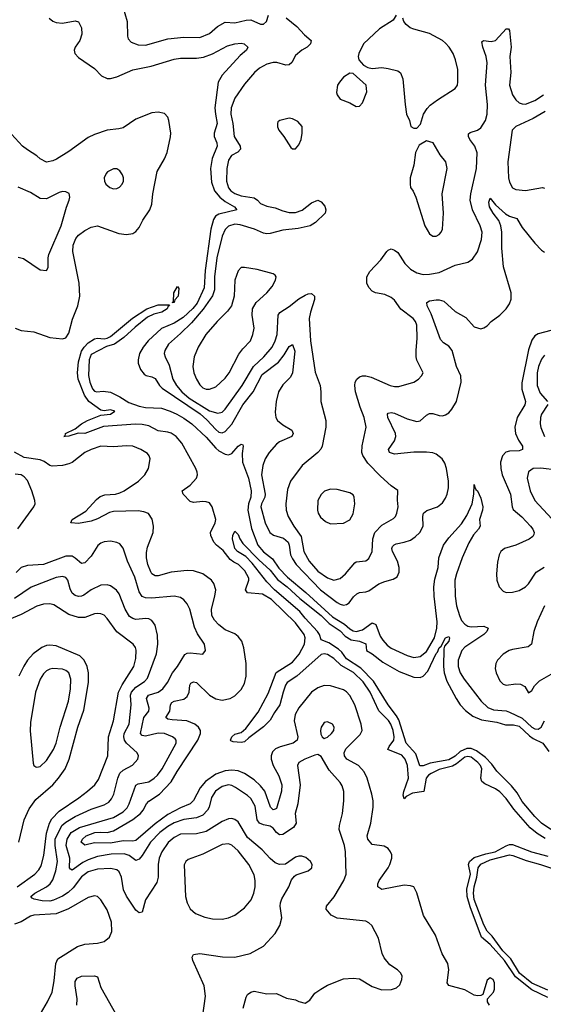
# Model space of a CAD drawing. Header units: inches. Extents: x 2057696 to 2160536, y 827480 to 1016834.
# Tile 32 of 256: x 2061442 to 2064722, y 890955 to 897121. Entities that reach past the tile are written whole.
import ezdxf

# ---------------------------------------------------------------- set-up
doc = ezdxf.new("R2010")
doc.units = ezdxf.units.IN
doc.header["$MEASUREMENT"] = 0
doc.layers.add('C0869', color=7, linetype='Continuous')

msp = doc.modelspace()

# ---------------------------------------------------------------- linework, layer by layer
at = {"layer": 'C0869', "color": 5}
for points, elevation in [([(2062085.3, 897210), (2062116, 897110), (2062117.5, 897017.5), (2062122, 897002), (2062140.9, 896980.9), (2062184.5, 896964.5), (2062230, 896961.6), (2062370, 897001.8), (2062470, 897011.9), (2062570, 897009.3), (2062630, 897033.8), (2062681.4, 897078.6), (2062730, 897105.2), (2062790, 897102), (2062861.3, 897118.7), (2062890, 897119.7), (2062950, 897094), (2062970, 897092.7), (2062987.3, 897110), (2063000.7, 897150)], 440), ([(2063112.1, 897132.1), (2063178.2, 897078.2), (2063226.1, 897026.1), (2063267.7, 896990), (2063263, 896970), (2063243, 896950), (2063209.4, 896930.6), (2063170, 896896.9), (2063147.1, 896852.9), (2063130, 896837.4), (2063110, 896837.2), (2063053.3, 896853.3), (2063030, 896852.8), (2062990, 896841.8), (2062943.5, 896816.5), (2062912, 896790), (2062850, 896718), (2062790.2, 896630), (2062767, 896570), (2062763.8, 896530), (2062776.6, 896470), (2062786.2, 896390), (2062823.2, 896330), (2062824.9, 896310), (2062808.6, 896291.4), (2062769.2, 896270), (2062750, 896241.6), (2062739.8, 896190), (2062738, 896110), (2062750, 896067.5), (2062764.8, 896050), (2062790, 896032.1), (2062830, 896017.5), (2062910, 896005.2), (2062931.4, 895991.4), (2062950.3, 895970), (2062990, 895952.6), (2063043.3, 895943.3), (2063090, 895923.9), (2063130, 895914.5), (2063170, 895913.5), (2063212.4, 895927.6), (2063270, 895974.6), (2063310.5, 895990.5), (2063330, 895981), (2063353.2, 895953.2), (2063360.7, 895930), (2063356.3, 895910), (2063295.3, 895850), (2063262, 895830), (2063187, 895812.9), (2063090, 895803.4), (2063010, 895782.5), (2062990, 895780.6), (2062970, 895785), (2062913.3, 895810), (2062823.9, 895836.1), (2062790, 895839.6), (2062750, 895827.1), (2062730, 895806.4), (2062710, 895764.7), (2062677.4, 895630), (2062662.9, 895510), (2062662.2, 895430), (2062649.2, 895390.8), (2062591.8, 895308.2), (2062517.9, 895222.1), (2062450, 895155.6), (2062374.2, 895090), (2062350.2, 895050), (2062347.2, 895030), (2062352.6, 895010), (2062378.3, 894958.3), (2062401.2, 894870), (2062425, 894830), (2062458.5, 894790), (2062504.4, 894750), (2062630, 894671.9), (2062682.8, 894657.2), (2062710, 894663.5), (2062730, 894681.4), (2062836.4, 894830), (2062907.2, 894950), (2062971.9, 895010), (2063022.5, 895070), (2063042.4, 895110), (2063054.8, 895150), (2063061.7, 895270), (2063072.5, 895287.5), (2063130, 895325.1), (2063190, 895373.6), (2063230, 895396.8), (2063250, 895405), (2063270, 895406), (2063288.7, 895390), (2063288.9, 895368.9), (2063263.2, 895290), (2063255.7, 895250), (2063262.8, 895110), (2063293.4, 894913.4), (2063323.6, 894830), (2063328.9, 894790), (2063328.7, 894730), (2063359.5, 894610), (2063359.6, 894570), (2063337.7, 894450), (2063328.3, 894431.7), (2063310, 894409.7), (2063211.7, 894328.3), (2063138.3, 894230), (2063120.4, 894179.6), (2063108.2, 894088.2), (2063110.2, 894050), (2063123.5, 894010), (2063158.4, 893950), (2063204.7, 893884.7), (2063221.5, 893790), (2063255.8, 893730), (2063310, 893666.8), (2063370, 893626), (2063410, 893611.3), (2063450, 893621.3), (2063483.1, 893650), (2063540.5, 893719.5), (2063550, 893726), (2063610, 893731.5), (2063630, 893747.2), (2063649.1, 893790.9), (2063654, 893870), (2063667, 893910), (2063710, 893954.7), (2063783.5, 893996.5), (2063796.3, 894010), (2063805.4, 894030), (2063811.9, 894070), (2063808.3, 894111.7), (2063811.7, 894171.7), (2063770, 894202), (2063702, 894262), (2063623.5, 894343.5), (2063591.6, 894391.6), (2063586.1, 894410), (2063587.3, 894452.7), (2063613.1, 894570), (2063600.7, 894630), (2063573.9, 894693.9), (2063545.2, 894790), (2063541, 894830), (2063543.7, 894850), (2063554.2, 894870), (2063570, 894883.5), (2063590, 894890.9), (2063610, 894891), (2063642.7, 894882.7), (2063762.8, 894830), (2063790, 894823.6), (2063816.6, 894823.4), (2063910, 894850.4), (2063940.9, 894870), (2063959.3, 894890), (2063969.3, 894910), (2063929.7, 894989.7), (2063925.6, 895010), (2063924.7, 895050), (2063932.9, 895127.1), (2063930, 895208), (2063922.3, 895230), (2063906.3, 895250), (2063830, 895308), (2063790, 895364.2), (2063770, 895382), (2063730, 895400.5), (2063670, 895409.6), (2063650, 895420.7), (2063630, 895444.5), (2063616.9, 895470), (2063616.2, 895510), (2063635.2, 895544.8), (2063703.5, 895616.5), (2063741.6, 895670), (2063750, 895678.4), (2063770, 895686.4), (2063790, 895678.4), (2063810, 895662.4), (2063854.4, 895594.4), (2063890, 895558.9), (2063930, 895535.3), (2063970, 895525.5), (2064010, 895526.9), (2064070, 895538.4), (2064170, 895584), (2064250, 895602.4), (2064278.2, 895621.8), (2064310, 895667.7), (2064335.6, 895744.5), (2064338.8, 895790), (2064325.8, 895830), (2064278.4, 895930), (2064264.9, 895990), (2064268.5, 896030), (2064304.2, 896190), (2064308, 896288), (2064293.6, 896330), (2064262.2, 896370), (2064253.3, 896390), (2064254.3, 896405.7), (2064264.7, 896415.3), (2064310, 896428.6), (2064330, 896444.5), (2064359.1, 896490), (2064370.5, 896530), (2064371.6, 896590), (2064360.4, 896710), (2064370.8, 896850.8), (2064364.5, 896890), (2064342.7, 896950), (2064337.2, 896982.8), (2064348.3, 896991.7), (2064395.2, 896984.8), (2064422.7, 896990), (2064490, 897064), (2064503.6, 897063.6), (2064510, 897054), (2064521.2, 896950), (2064512.4, 896890), (2064518, 896790), (2064510.3, 896710), (2064530.2, 896650.2), (2064550, 896618.4), (2064570, 896601.1), (2064590, 896593.1), (2064610, 896592.9), (2064670, 896615.6), (2064722.9, 896650)], 440), ([(2063801, 897150), (2063781.4, 897118.6), (2063695.8, 897064.2), (2063596.3, 896970), (2063566.4, 896910), (2063563, 896890), (2063567.3, 896870), (2063595.9, 896835.9), (2063622.5, 896822.5), (2063650, 896816.3), (2063710, 896821.6), (2063750, 896816.3), (2063810, 896800.7), (2063828.2, 896788.2), (2063842.4, 896750), (2063855.8, 896590), (2063865.5, 896530), (2063884, 896490), (2063891.6, 896451.6), (2063910, 896442), (2063930, 896442), (2063953.6, 896466.4), (2063972.3, 896530), (2063994.7, 896565.3), (2064014.1, 896585.8), (2064060.1, 896619.9), (2064169.3, 896690), (2064183.7, 896710), (2064187.5, 896732.5), (2064187.1, 896810), (2064171.9, 896870), (2064156.5, 896910), (2064131.8, 896950), (2064110, 896973.1), (2064090, 896990.8), (2064010, 897034.7), (2063910, 897060.7), (2063889, 897070), (2063864, 897090), (2063848.7, 897110), (2063842, 897130)], 460), ([(2061627, 897130), (2061650, 897112), (2061670, 897104.4), (2061710, 897099.6), (2061790, 897114.9), (2061810, 897107.3), (2061828.2, 897070), (2061832, 897030), (2061817.6, 896990), (2061790.3, 896949.7), (2061783.7, 896930), (2061787.2, 896910), (2061810, 896883.6), (2061910, 896816.1), (2061954.6, 896770), (2061990, 896753.5), (2062010, 896753.1), (2062050, 896764.1), (2062150, 896807.8), (2062266, 896830), (2062410, 896874.3), (2062450, 896879.1), (2062550, 896879.6), (2062594.3, 896885.7), (2062650, 896907.5), (2062742.9, 896957.1), (2062789.6, 896970), (2062830, 896973.8), (2062848, 896970), (2062870.2, 896950), (2062863.2, 896930), (2062822.3, 896897.7), (2062710, 896772.8), (2062685.1, 896730), (2062664.9, 896570), (2062667.7, 896530), (2062679.7, 896470), (2062660.4, 896410), (2062659.7, 896390), (2062676.4, 896350), (2062679.6, 896330), (2062647.9, 896252.1), (2062637.6, 896190), (2062644.1, 896104.1), (2062662.4, 896050), (2062695, 896010), (2062730, 895982.4), (2062787.5, 895950), (2062803.1, 895930), (2062690, 895902.8), (2062669.3, 895890.7), (2062655.5, 895870), (2062639.9, 895810), (2062603.4, 895550), (2062598.3, 895441.7), (2062553.5, 895346.5), (2062527, 895313), (2062465, 895255), (2062410, 895219.6), (2062330, 895187.8), (2062246.7, 895110), (2062214.7, 895070), (2062193.1, 895030), (2062183.3, 894990), (2062184.1, 894970), (2062198.6, 894930), (2062221.7, 894901.7), (2062233.4, 894893.3), (2062270, 894884.2), (2062290, 894873.8), (2062318, 894830), (2062334.1, 894814.1), (2062572.1, 894652.1), (2062615.1, 894615.1), (2062670, 894553.7), (2062690, 894537.6), (2062710, 894533.3), (2062730, 894542.3), (2062770, 894588.8), (2062839.1, 894710), (2062903.5, 894790), (2062961.6, 894898.4), (2063063.2, 894976.8), (2063098.2, 895021.8), (2063130, 895074.3), (2063150, 895086.4), (2063164.7, 895044.7), (2063150.9, 894909.1), (2063137.8, 894882.2), (2063090, 894834.5), (2063063.7, 894790), (2063048.4, 894730), (2063042.4, 894662.4), (2063045.7, 894630), (2063057.6, 894610), (2063090, 894584.6), (2063147, 894550), (2063155.6, 894530), (2063146.4, 894510), (2063070, 894477.7), (2063050, 894463.2), (2063004.8, 894410), (2062978.9, 894370), (2062965.5, 894330), (2062957.7, 894270), (2062980.5, 894150), (2062976.9, 894130), (2062956.3, 894090), (2062952.6, 894070), (2062980.4, 893970), (2063009.7, 893910), (2063032.1, 893892.1), (2063093.7, 893873.7), (2063123.3, 893850), (2063130.5, 893830), (2063139.2, 893770), (2063150, 893744.6), (2063174.6, 893710), (2063325.4, 893550), (2063430, 893471.6), (2063450, 893459.8), (2063470, 893455.3), (2063490, 893458.4), (2063506.8, 893470), (2063533.6, 893506.4), (2063554.1, 893525.9), (2063570, 893533.1), (2063610, 893537.4), (2063630, 893544.6), (2063692.8, 893587.2), (2063730, 893603.5), (2063782.3, 893617.8), (2063807.2, 893632.8), (2063819.1, 893660.9), (2063819, 893690), (2063807.9, 893730), (2063777.2, 893790), (2063774, 893810), (2063778.4, 893821.6), (2063786.8, 893833.2), (2063801, 893839), (2063850, 893848.2), (2063890, 893862.5), (2063918.5, 893881.5), (2063948.2, 893910), (2063969.2, 893950), (2063967.6, 894010), (2063971.4, 894030), (2063992.5, 894047.5), (2064058.8, 894070), (2064090, 894094.3), (2064110, 894125), (2064120.2, 894150), (2064128.5, 894190), (2064129, 894230), (2064116.2, 894310), (2064104.5, 894344.5), (2064088.2, 894370), (2064050, 894400.2), (2064030, 894408.1), (2063990, 894412.7), (2063910, 894413.2), (2063790, 894399.4), (2063758.7, 894410), (2063752.3, 894430), (2063790, 894483.6), (2063797.9, 894510), (2063796.1, 894530), (2063747.8, 894630), (2063745.8, 894650), (2063750, 894656), (2063770, 894660.6), (2063790, 894656.1), (2063870, 894620.6), (2063930, 894604.2), (2063951.4, 894608.6), (2063990, 894644.9), (2064010, 894655), (2064030, 894654.5), (2064070, 894642.7), (2064090, 894640.9), (2064110, 894645.5), (2064130, 894659.3), (2064150, 894682.9), (2064177.5, 894730), (2064207.6, 894850), (2064206.4, 894890), (2064179.1, 894950), (2064150.4, 895050), (2064130, 895077.3), (2064097.5, 895097.5), (2064078.7, 895118.7), (2064019.1, 895279.1), (2063994.8, 895330), (2063993, 895350), (2064010, 895361.3), (2064050, 895366.7), (2064070, 895366.5), (2064098.6, 895358.6), (2064170, 895294), (2064236.1, 895256.1), (2064290, 895198), (2064330, 895185.3), (2064350, 895190.4), (2064370, 895204.4), (2064395.1, 895230), (2064450, 895270.2), (2064488.9, 895310), (2064510, 895341.7), (2064520.2, 895370), (2064519.9, 895410), (2064472.6, 895572.6), (2064462.3, 895690), (2064462.8, 895790), (2064457.1, 895830), (2064443.2, 895863.2), (2064407.3, 895910), (2064385.2, 895950), (2064380.7, 895979.3), (2064390, 896003), (2064422, 895962), (2064485.6, 895905.6), (2064510, 895890.8), (2064555.8, 895875.8), (2064590, 895818.6), (2064670, 895721.5), (2064710, 895678), (2064730, 895665.3)], 420), ([(2061413, 895190), (2061450, 895174), (2061530, 895167.2), (2061630, 895130.8), (2061710, 895122.3), (2061730, 895129.2), (2061750, 895157.4), (2061773.5, 895246.5), (2061806.3, 895330), (2061819.1, 895390), (2061813.7, 895470), (2061775.1, 895670), (2061776.6, 895710), (2061793.1, 895750), (2061810, 895770.8), (2061850, 895801.2), (2061890, 895821.1), (2061929.1, 895829.1), (2062062.1, 895782.1), (2062110, 895775.6), (2062150, 895782.2), (2062170, 895795.5), (2062190, 895819.6), (2062214, 895866), (2062257.7, 895930), (2062270, 895965.5), (2062276.4, 896030), (2062303, 896170), (2062349.9, 896250), (2062366.5, 896290), (2062386.8, 896386.8), (2062388.5, 896410), (2062376.2, 896490), (2062369.8, 896510), (2062350, 896533.6), (2062310, 896542.9), (2062270, 896537.3), (2062170, 896498), (2062090, 896444.2), (2062063.4, 896436.6), (2061990, 896429.3), (2061910, 896402.6), (2061870, 896382.4), (2061750, 896295.5), (2061672, 896248), (2061650, 896236.5), (2061610, 896229.8), (2061570, 896249.7), (2061548.7, 896268.7), (2061490, 896305.3), (2061460.4, 896330), (2061390, 896403.8)], 420), ([(2064733.4, 896546.6), (2064658.6, 896501.4), (2064550, 896452.8), (2064527.4, 896430), (2064500.2, 896230), (2064504, 896130), (2064510, 896102.8), (2064530, 896068.5), (2064550, 896057.6), (2064611.3, 896051.3), (2064718, 896070), (2064730, 896066.7)], 440), ([(2061433, 895633), (2061465.1, 895625.1), (2061570, 895554), (2061610, 895551.3), (2061621.2, 895570), (2061619.6, 895630), (2061623.6, 895650), (2061702, 895830), (2061734, 895946), (2061752.3, 895990), (2061756, 896010), (2061751.9, 896031.9), (2061730, 896043.7), (2061710, 896045.1), (2061690, 896039.6), (2061610, 895998.7), (2061570, 896002), (2061510, 896038.3), (2061432.1, 896072.1)], 440), ([(2064733, 891993), (2064683.6, 892023.6), (2064639.7, 892059.7), (2064537.8, 892177.8), (2064490, 892243.4), (2064450, 892285), (2064423.6, 892303.6), (2064355.1, 892335.1), (2064336.5, 892350), (2064329.9, 892370), (2064336.6, 892430), (2064329.2, 892450), (2064312.5, 892470), (2064270, 892502.1), (2064250, 892507.2), (2064230, 892501.7), (2064178.8, 892461.2), (2064153, 892447), (2064070, 892424.7), (2064019, 892401), (2064003.3, 892390), (2063988.8, 892370), (2063973.5, 892286.5), (2063902.5, 892277.5), (2063863.4, 892256.7), (2063850, 892241.6), (2063844.3, 892264.3), (2063847.5, 892287.5), (2063877.2, 892370), (2063871.5, 892450), (2063856.7, 892490), (2063835.2, 892515.2), (2063748.4, 892550), (2063756.4, 892570), (2063785.2, 892610), (2063788.3, 892630), (2063780.6, 892670), (2063766.6, 892710), (2063751.9, 892731.9), (2063692.3, 892792.3), (2063636.7, 892910), (2063593.6, 892973.6), (2063532.9, 893032.9), (2063456.8, 893076.8), (2063410, 893121.1), (2063370, 893146.2), (2063350, 893150.3), (2063330, 893144.8), (2063177.8, 893010), (2063117.4, 892970), (2063106.6, 892953.4), (2063091.8, 892910), (2063071.2, 892830), (2063037.2, 892782.8), (2063010, 892734.3), (2062970, 892691.8), (2062876.4, 892623.6), (2062850, 892598.2), (2062830, 892594.6), (2062778.7, 892598.7), (2062764.2, 892604.2), (2062762.4, 892610), (2062770, 892630.3), (2062790, 892647), (2062830, 892657.1), (2062858.8, 892681.2), (2062936.3, 892783.7), (2062998.7, 892901.3), (2063048.1, 893031.9), (2063150, 893098.3), (2063192.9, 893147.1), (2063225.4, 893210), (2063229.9, 893249.9), (2063223.8, 893270), (2063170, 893343.9), (2063019.1, 893490), (2062963.9, 893523.9), (2062870, 893531.6), (2062857.2, 893550), (2062877.7, 893610), (2062876.3, 893623.7), (2062852.8, 893670), (2062812.2, 893710), (2062783.1, 893723.1), (2062760.1, 893740.1), (2062717.2, 893797.2), (2062674.3, 893830), (2062657.9, 893850), (2062639.8, 893890), (2062636.4, 893910), (2062667.4, 893970), (2062670.8, 893990), (2062647.7, 894070), (2062630, 894094.5), (2062610, 894101.2), (2062590, 894104), (2062530, 894098.3), (2062510, 894104.7), (2062466.3, 894150), (2062459.5, 894170), (2062510, 894205.8), (2062549.8, 894250), (2062554.7, 894270), (2062552.9, 894287.1), (2062545.7, 894310), (2062457.1, 894470), (2062422.9, 894510), (2062390, 894532), (2062370, 894538.9), (2062310, 894547.2), (2062250, 894577.1), (2062210, 894585.7), (2062167.4, 894587.4), (2061965.9, 894574.1), (2061850.3, 894530), (2061809, 894531), (2061750, 894511.8), (2061718, 894510), (2061727, 894513), (2061729.7, 894530), (2061790, 894558.2), (2061829.8, 894590), (2061867.1, 894610), (2061950, 894644.2), (2062010, 894650.5), (2062038, 894670), (2062010, 894678.2), (2061970, 894671.9), (2061950, 894675), (2061874.6, 894730), (2061846.8, 894770), (2061807.3, 894870), (2061803.2, 894910), (2061810, 894977.4), (2061830, 895046), (2061844.9, 895070), (2061870, 895097.8), (2061910, 895121.8), (2061930, 895126), (2061970, 895122.3), (2061990, 895126), (2062010, 895137.4), (2062148.2, 895251.8), (2062237.6, 895310), (2062310, 895335.8), (2062375.6, 895335.6), (2062380.7, 895330), (2062372.7, 895327.3), (2062365.3, 895310), (2062331.8, 895290), (2062282.2, 895277.8), (2062241.6, 895258.4), (2062164.3, 895195.8), (2062093.9, 895130), (2062036, 895090), (2061985.1, 895074.9), (2061890, 895024), (2061876.5, 894990), (2061873.7, 894893.7), (2061880.7, 894850), (2061898.9, 894810), (2061910, 894794.4), (2061924.7, 894790), (2061965.3, 894794.7), (2062010, 894787.6), (2062070, 894759.2), (2062124.6, 894724.6), (2062190, 894699.9), (2062230, 894692.7), (2062330, 894687.5), (2062385.4, 894670), (2062426.3, 894650), (2062470, 894626), (2062520.7, 894590), (2062610, 894506.5), (2062670, 894437.7), (2062690, 894420.7), (2062730, 894399.5), (2062750, 894396.6), (2062770, 894404), (2062810, 894451), (2062830, 894463.5), (2062838.9, 894458.9), (2062841.8, 894450), (2062836.3, 894403.7), (2062837.8, 894350), (2062875.1, 894250), (2062891.1, 894170), (2062889.7, 894130), (2062875.1, 894090), (2062871.1, 894050), (2062894.5, 893934.5), (2062933.9, 893830), (2062968.8, 893788.8), (2063025.2, 893745.2), (2063066, 893686), (2063119, 893630), (2063233.7, 893533.7), (2063401, 893381), (2063476, 893336), (2063510, 893305.4), (2063530, 893293.5), (2063550.2, 893289.8), (2063590, 893299.3), (2063650, 893343.2), (2063672.5, 893332.5), (2063701.1, 893261.1), (2063715.9, 893235.9), (2063744.1, 893204.1), (2063770, 893185.4), (2063870, 893139), (2063910, 893127.3), (2063950, 893133), (2063990, 893164.8), (2064039.5, 893250), (2064054.9, 893310), (2064056.4, 893350), (2064038.7, 893510), (2064036.7, 893570), (2064042.3, 893617.7), (2064063.3, 893690), (2064068.7, 893750), (2064096.6, 893830), (2064130, 893875.1), (2064210, 893962.8), (2064244.1, 894015.9), (2064275.8, 894090), (2064286.2, 894150), (2064290, 894210.8), (2064292.8, 894192.8), (2064299.3, 894179.3), (2064310, 894170.5), (2064330, 894124), (2064343.4, 894070), (2064341.2, 894050), (2064321.7, 893990), (2064325.6, 893950), (2064316.2, 893930), (2064284.9, 893895.1), (2064255.2, 893844.8), (2064213.8, 893750), (2064177.4, 893650), (2064168.7, 893610), (2064169.7, 893510), (2064179.3, 893450), (2064196.3, 893390), (2064210, 893359.3), (2064230, 893335), (2064250, 893323.1), (2064270, 893318.4), (2064350, 893322.9), (2064376.9, 893310), (2064369.4, 893290), (2064349.5, 893270), (2064230, 893191.5), (2064210.8, 893170), (2064189.1, 893110), (2064189.6, 893070), (2064201.2, 893030), (2064226.9, 892990), (2064332.9, 892852.9), (2064373.9, 892813.9), (2064410, 892799.7), (2064490, 892792.2), (2064510, 892785.3), (2064590, 892746.8), (2064650, 892691), (2064670, 892680.4), (2064690, 892678.2), (2064709.2, 892690.8), (2064730, 892730.1)], 380), ([(2064770, 895174.4), (2064690, 895154.5), (2064670, 895140.7), (2064650, 895113.1), (2064630, 895053), (2064587.7, 894847.7), (2064587.6, 894807.6), (2064610.7, 894730), (2064607.2, 894710), (2064558.6, 894630), (2064544.6, 894570), (2064547.9, 894530), (2064567, 894487), (2064591.5, 894450), (2064592.4, 894430), (2064570, 894421.8), (2064510, 894418.2), (2064488.2, 894411.8), (2064465.8, 894390), (2064455, 894350), (2064456.2, 894310), (2064464.2, 894270), (2064516.2, 894150), (2064526.9, 894070), (2064533.2, 894053.3), (2064587, 894007), (2064640.9, 893950), (2064656.3, 893930), (2064664.3, 893910), (2064662.2, 893897.8), (2064655.6, 893884.4), (2064633.1, 893866.9), (2064550, 893830.8), (2064478.8, 893810), (2064455.5, 893790), (2064444.9, 893770), (2064436.1, 893723.9), (2064428.9, 893651.1), (2064430.3, 893610), (2064446, 893570), (2064470, 893542.6), (2064490, 893534.6), (2064530, 893535.3), (2064570, 893547.3), (2064610, 893569.4), (2064630, 893588.8), (2064678.2, 893661.8), (2064726.7, 893693.3)], 420), ([(2064730, 895020.8), (2064710, 894994.5), (2064691.3, 894950), (2064683.3, 894910), (2064684.7, 894830), (2064702.4, 894782.4), (2064749.3, 894730)], 440), ([(2064750.2, 894710.2), (2064711, 894650), (2064704.3, 894630), (2064702, 894590), (2064706.6, 894566.6), (2064729.1, 894510)], 440), ([(2064384.5, 890950), (2064372, 890970), (2064373.2, 890990), (2064409.3, 891030), (2064415.8, 891050), (2064415.4, 891090), (2064409, 891110), (2064390, 891120.9), (2064370, 891105.2), (2064342.8, 891017.2), (2064330.7, 891009.3), (2064310, 891007.3), (2064290, 891013), (2064230, 891044.5), (2064130, 891072.3), (2064119.7, 891090), (2064130.8, 891170), (2064124.2, 891210), (2064089, 891270), (2064047, 891387), (2063970.9, 891510.9), (2063930, 891653.2), (2063910, 891689.5), (2063890, 891697.7), (2063850, 891701.4), (2063710, 891674.7), (2063685.4, 891690), (2063685.3, 891710), (2063692.9, 891730), (2063750, 891809), (2063760.3, 891830), (2063773.3, 891870), (2063773.5, 891890), (2063765.1, 891910), (2063749.6, 891930), (2063724.2, 891944.2), (2063650, 891955.1), (2063623.1, 891990), (2063617.8, 892010), (2063642.4, 892090), (2063655.8, 892190), (2063656, 892230), (2063648.8, 892270), (2063618.6, 892370), (2063599, 892410), (2063565, 892450), (2063491.5, 892490), (2063476.6, 892510), (2063474.9, 892530), (2063485.5, 892554.5), (2063575, 892645), (2063586.6, 892670), (2063581.7, 892710), (2063541.5, 892830), (2063510, 892889.1), (2063490, 892911.1), (2063470, 892924.9), (2063390, 892948.3), (2063350, 892951.4), (2063310, 892936.2), (2063270, 892909.8), (2063190, 892810.7), (2063168.1, 892770), (2063160.7, 892730), (2063183.6, 892630), (2063181.1, 892610), (2063155.2, 892590), (2063072.9, 892567.1), (2063045.4, 892554.6), (2063024.9, 892535.1), (2063016.6, 892510), (2063017.4, 892490), (2063029, 892450), (2063066, 892386), (2063084.6, 892330), (2063081.4, 892290), (2063050, 892181.6), (2063043.2, 892176.8), (2063030, 892173.1), (2063013.1, 892190), (2062977.3, 892290), (2062950, 892323.9), (2062910, 892360.4), (2062850, 892400.1), (2062810, 892417.3), (2062770, 892421.6), (2062730, 892416.9), (2062670, 892395.8), (2062605.8, 892350), (2062571.6, 892310), (2062530, 892231.3), (2062510.4, 892209.6), (2062450, 892185.6), (2062370, 892144.1), (2062290, 892085.5), (2062170, 891981), (2062150, 891976.7), (2062090, 891979), (2062010, 891963.6), (2061910, 891965.8), (2061850, 891952.1), (2061826.3, 891970), (2061834.4, 891990), (2061858.4, 892010), (2061913.3, 892030), (2061950, 892033.7), (2061990, 892030.1), (2062030, 892040.3), (2062150, 892111.9), (2062198.2, 892150), (2062215.7, 892170), (2062235.9, 892210), (2062250, 892227.1), (2062317.1, 892270), (2062390, 892347.3), (2062427.6, 892412.4), (2062558, 892610), (2062575.4, 892650), (2062573.7, 892670), (2062562.5, 892690), (2062539.8, 892710), (2062489.9, 892729.9), (2062396.1, 892736.1), (2062370, 892741.3), (2062356.4, 892750), (2062381.9, 892790), (2062386.3, 892830), (2062395.4, 892844.6), (2062410, 892852.3), (2062470, 892866.3), (2062490, 892881.5), (2062503.2, 892910), (2062506.8, 892953.2), (2062514.8, 892965.2), (2062530, 892975.3), (2062550, 892971), (2062630, 892891.5), (2062670, 892867.8), (2062710, 892860.4), (2062760.7, 892870), (2062790, 892886.5), (2062830, 892925.8), (2062850, 892964.9), (2062861.5, 893010), (2062860.9, 893090), (2062846.3, 893186.3), (2062832.8, 893230), (2062810, 893258), (2062790, 893274.3), (2062730, 893300.7), (2062690, 893330.6), (2062661.4, 893361.4), (2062646.1, 893390), (2062643.6, 893430), (2062664.3, 893510), (2062669.9, 893550), (2062658, 893590), (2062643.7, 893610), (2062590, 893651.3), (2062530, 893669.1), (2062490, 893671.1), (2062390, 893661.1), (2062310, 893638.3), (2062290, 893638), (2062270, 893651.6), (2062262.7, 893662.7), (2062244.2, 893710), (2062236.9, 893750), (2062236.5, 893783.5), (2062243.1, 893816.9), (2062277.1, 893910), (2062280.8, 893950), (2062272.6, 893992.6), (2062248.3, 894028.3), (2062219.8, 894039.8), (2062184.8, 894044.8), (2062030, 894042), (2062004.8, 894035.2), (2061930, 893996), (2061890, 893980.9), (2061810, 893965.8), (2061761.2, 893970), (2061769.5, 893990), (2061856.7, 894043.3), (2061922.8, 894117.2), (2061945.3, 894134.7), (2061974.5, 894145.5), (2062041.2, 894150), (2062070, 894157.5), (2062096.1, 894170), (2062185.8, 894230), (2062226.4, 894270), (2062249, 894311), (2062259.3, 894370), (2062253.8, 894390), (2062243.4, 894403.4), (2062201.3, 894430), (2062150, 894449.8), (2062110, 894451.9), (2062030, 894445.5), (2061950, 894449.4), (2061890.2, 894430), (2061849.3, 894410), (2061770, 894348.4), (2061750, 894338.8), (2061710, 894329.2), (2061645.4, 894325.4), (2061630, 894329.1), (2061594.9, 894354.9), (2061570, 894365.1), (2061470, 894379.8), (2061410, 894411.9)], 420), ([(2064810, 894299.2), (2064706.7, 894313.3), (2064658.8, 894310), (2064630.2, 894289.8), (2064620.6, 894250), (2064639.2, 894170), (2064670.1, 894110.1), (2064774.8, 893994.8)], 440), ([(2061430, 893931.6), (2061531.1, 894070), (2061538.9, 894090), (2061537.4, 894110), (2061517.6, 894170), (2061490, 894235.6), (2061470, 894258.9), (2061450.7, 894270.7), (2061414.3, 894274.3)], 440), ([(2064768.4, 892050), (2064711.5, 892090), (2064668.3, 892130), (2064590, 892223.9), (2064558.3, 892278.3), (2064523.4, 892323.4), (2064430, 892415.3), (2064398.8, 892458.8), (2064360.7, 892500.7), (2064303, 892543), (2064270, 892556.7), (2064243.9, 892556.1), (2064202.1, 892537.9), (2064170, 892508.7), (2064130, 892486.4), (2064014.2, 892465.8), (2063970, 892448.4), (2063948.6, 892448.6), (2063923.4, 892523.4), (2063863.7, 892590), (2063816.5, 892736.5), (2063802.3, 892762.3), (2063749.3, 892830), (2063659.1, 892979.1), (2063579.7, 893059.7), (2063490, 893117.6), (2063459.4, 893159.4), (2063438.8, 893178.8), (2063378.7, 893218.7), (2063330, 893236.3), (2063320.2, 893270), (2063308.4, 893290), (2063230, 893372.7), (2063195.8, 893415.8), (2063037.9, 893550), (2062990, 893601.4), (2062898.4, 893718.4), (2062858.9, 893758.9), (2062805.3, 893790), (2062789.9, 893810), (2062775.1, 893870), (2062776.9, 893890), (2062790, 893918.8), (2062810, 893896), (2062820.3, 893870), (2062840.7, 893840.7), (2062939.1, 893739.1), (2063010, 893674), (2063055.9, 893615.9), (2063117, 893570), (2063196.3, 893496.3), (2063330, 893390.5), (2063380.5, 893340.5), (2063450, 893294), (2063480.2, 893260.2), (2063518, 893238), (2063570.6, 893230), (2063610, 893213.2), (2063615.5, 893170), (2063650, 893150.2), (2063716.6, 893096.6), (2063819.8, 893039.8), (2063910, 893003.6), (2063950, 893000.7), (2063970, 893008.9), (2063998.7, 893041.3), (2064050, 893151.1), (2064059, 893161), (2064070, 893187), (2064083.1, 893196.9), (2064110, 893250.4), (2064130, 893257.3), (2064134, 893250), (2064130.2, 893230), (2064102.2, 893197.8), (2064098.2, 893181.8), (2064096.6, 893070), (2064102.1, 893030), (2064118.8, 892978.8), (2064175.5, 892870), (2064202, 892830), (2064234.4, 892794.4), (2064280.1, 892760.1), (2064336, 892736), (2064430, 892721.7), (2064484.3, 892704.3), (2064534.6, 892705.4), (2064570, 892695.9), (2064635.3, 892635.3), (2064658.8, 892618.8), (2064719.1, 892590), (2064757.8, 892537.8)], 360), ([(2062842.6, 890930), (2062861.3, 890998.7), (2062870, 891015.5), (2062889.7, 891030.3), (2062910, 891037.1), (2062990, 891020.4), (2063050, 891022), (2063112.5, 890992.5), (2063170, 890983), (2063190, 890973), (2063230, 890962.8), (2063260.2, 890979.8), (2063290, 891024.7), (2063328.7, 891050), (2063370, 891074), (2063470, 891113.7), (2063530, 891119.5), (2063570, 891114.6), (2063650, 891067), (2063710, 891046.4), (2063771.5, 891048.5), (2063802.5, 891057.5), (2063823.7, 891076.3), (2063836, 891110), (2063837.2, 891130), (2063829.3, 891150), (2063809.3, 891170), (2063761.1, 891201.1), (2063725.5, 891245.5), (2063712.9, 891272.9), (2063689.8, 891369.8), (2063647.6, 891447.6), (2063630, 891466), (2063610, 891476.3), (2063430, 891494.5), (2063393.7, 891513.7), (2063361.6, 891550), (2063364.2, 891570), (2063411.6, 891628.4), (2063473.5, 891730), (2063487.2, 891770), (2063483.7, 891910), (2063476, 891950), (2063444, 892050), (2063445.8, 892074.2), (2063464.4, 892150), (2063471.8, 892230), (2063471.6, 892288.4), (2063462, 892322), (2063450, 892344.2), (2063380.7, 892420.7), (2063330, 892507.3), (2063310, 892518.7), (2063290, 892515.1), (2063228, 892490), (2063190, 892469.2), (2063183.1, 892450), (2063199.8, 892330), (2063184.5, 892210), (2063167.8, 892150), (2063173.7, 892090), (2063158, 892062), (2063090, 892017.9), (2063070, 892016.5), (2063050.9, 892030.9), (2063030, 892058.5), (2063011.1, 892070), (2062970, 892079.1), (2062944.5, 892090), (2062930.3, 892110.3), (2062916.7, 892196.7), (2062890, 892243.8), (2062870, 892262.9), (2062793.1, 892313.1), (2062770, 892325.6), (2062749.8, 892329.8), (2062710, 892318.4), (2062669.3, 892290), (2062644.2, 892250), (2062628.8, 892190), (2062619.1, 892170), (2062590, 892140.2), (2062550, 892122.4), (2062470, 892111.5), (2062410, 892092.1), (2062370, 892068.6), (2062319.3, 892030), (2062262.2, 891970), (2062210, 891886.3), (2062190, 891863.1), (2062170, 891855.8), (2062127, 891887), (2062097.2, 891897.2), (2062015.2, 891895.2), (2061930, 891879.8), (2061870, 891860.1), (2061837.3, 891842.7), (2061770, 891795), (2061760.2, 891800.2), (2061754.4, 891810), (2061756.1, 891870), (2061732.8, 891950), (2061740.1, 891990), (2061764.2, 892030), (2061817.1, 892062.9), (2062030, 892125.4), (2062090, 892161), (2062114.1, 892185.9), (2062127.6, 892210), (2062170, 892327.8), (2062184.6, 892335.4), (2062251.2, 892348.8), (2062284.8, 892370), (2062305.7, 892390), (2062333.9, 892430), (2062421.7, 892590), (2062422.4, 892610), (2062416.8, 892616.8), (2062399.5, 892630), (2062349.4, 892650), (2062310, 892653.1), (2062230, 892633.7), (2062210, 892637.5), (2062199.3, 892650), (2062220.4, 892750), (2062251.3, 892790), (2062253, 892810), (2062236.1, 892870), (2062247.9, 892890), (2062309.9, 892910.1), (2062338.3, 892930), (2062368.2, 892970), (2062399.3, 893030), (2062430.9, 893070), (2062475.6, 893144.5), (2062490, 893153.8), (2062510, 893155.8), (2062590, 893147.7), (2062606.6, 893170), (2062598.7, 893210), (2062555.1, 893275.1), (2062536.3, 893316.3), (2062508.6, 893430), (2062490, 893463.6), (2062470, 893487.8), (2062450, 893501.7), (2062410, 893509.8), (2062270, 893498), (2062230, 893499.9), (2062209.4, 893509.4), (2062190, 893538.7), (2062164.1, 893630), (2062116.8, 893730), (2062090, 893812), (2062070, 893838), (2062050, 893846.9), (2062010, 893854.7), (2061970, 893851.1), (2061950, 893843.5), (2061931.1, 893828.9), (2061890, 893762.2), (2061850, 893719.3), (2061830, 893714.5), (2061790, 893749.8), (2061770, 893761.4), (2061730, 893761.1), (2061590, 893708.3), (2061490, 893702.4), (2061450.6, 893689.4), (2061420.1, 893659.9)], 440), ([(2062586.6, 890870), (2062606.3, 891006.3), (2062597.4, 891070), (2062525.7, 891230), (2062522.4, 891250), (2062530, 891266.8), (2062570, 891273.6), (2062712.8, 891252.8), (2062789.8, 891250.2), (2062886.4, 891273.6), (2062970, 891318.4), (2063042.5, 891397.5), (2063072.2, 891447.8), (2063084.2, 891495.8), (2063073.3, 891570), (2063075.7, 891590), (2063085, 891615), (2063128.2, 891690), (2063145.1, 891734.9), (2063162.7, 891757.3), (2063174.9, 891765.1), (2063250, 891790.4), (2063272.8, 891810), (2063274, 891830), (2063262.9, 891850), (2063233.8, 891873.8), (2063210, 891882.6), (2063190, 891883.5), (2063170, 891876.3), (2063107.3, 891832.7), (2063070, 891831), (2063041.7, 891841.7), (2063010, 891867.2), (2062961.4, 891921.4), (2062870, 891999.4), (2062810, 892097.2), (2062790, 892112.4), (2062770, 892118.2), (2062750, 892117.3), (2062710, 892100.2), (2062610, 892036.2), (2062550, 892022.1), (2062450, 892019.6), (2062410, 891999.6), (2062372.8, 891967.2), (2062331.9, 891910), (2062315.5, 891870), (2062309.4, 891830), (2062310.1, 891750), (2062301.5, 891718.5), (2062229.1, 891610), (2062208.2, 891531.8), (2062190, 891527.8), (2062170, 891544.7), (2062111.7, 891631.7), (2062091.8, 891671.8), (2062079.1, 891750), (2062064.7, 891784.7), (2062050, 891796.2), (2062010, 891806.1), (2061930, 891801.5), (2061870, 891783.6), (2061830, 891754), (2061776, 891684), (2061745.4, 891654.6), (2061710, 891631.2), (2061653.7, 891606.3), (2061630, 891601), (2061583.5, 891603.5), (2061533.3, 891613.3), (2061519.3, 891619.3), (2061511.2, 891630), (2061535.8, 891650), (2061610.2, 891689.8), (2061633, 891710), (2061650, 891734.4), (2061668.9, 891791.1), (2061678.2, 891850), (2061664.5, 891950), (2061664.5, 891990), (2061705.3, 892074.7), (2061730, 892096.4), (2061790, 892131), (2061890, 892176.9), (2061970, 892203.3), (2061999.4, 892220.6), (2062017.6, 892242.4), (2062031.6, 892270), (2062057.1, 892370), (2062070, 892401.8), (2062090, 892421.9), (2062147.6, 892452.4), (2062180.9, 892490), (2062186, 892510), (2062178.3, 892530), (2062111.3, 892590), (2062099.3, 892610), (2062094.4, 892630), (2062096.7, 892650), (2062127.7, 892710), (2062140.4, 892830), (2062136.9, 892890), (2062142.8, 892910), (2062170, 892941.5), (2062223.2, 892976.8), (2062242.9, 892997.1), (2062298.4, 893150), (2062308, 893210), (2062306.1, 893266.1), (2062290.7, 893330), (2062270, 893359.3), (2062250, 893369), (2062231.1, 893371.1), (2062170, 893365), (2062150, 893369.9), (2062130, 893384.4), (2062102.5, 893430), (2062065.9, 893525.9), (2062048.1, 893548.1), (2062010, 893576.1), (2061990, 893582.2), (2061950, 893579.4), (2061890, 893550.7), (2061843.8, 893516.2), (2061830, 893509.9), (2061810, 893508.3), (2061790, 893514), (2061770.4, 893530.4), (2061757, 893557), (2061742.7, 893610), (2061730, 893627.8), (2061710, 893634.9), (2061670, 893627.5), (2061513.6, 893566.4), (2061410, 893495.4)], 460), ([(2061426.3, 891690), (2061536.2, 891770), (2061562.4, 891797.6), (2061577.3, 891822.7), (2061593.1, 891886.9), (2061610, 892027.4), (2061628.4, 892090), (2061642.7, 892117.3), (2061690, 892165.3), (2061813.1, 892246.9), (2061867.3, 892290), (2061912.7, 892330), (2061936.3, 892363.7), (2061994, 892510), (2061997.9, 892630), (2062029, 892730), (2062061.4, 892910), (2062084.2, 892955.8), (2062156.1, 893070), (2062170, 893121), (2062171.9, 893171.9), (2062166.6, 893190), (2062153.5, 893210), (2062050, 893287.1), (2061990, 893371), (2061970, 893391), (2061950, 893400.8), (2061930, 893403.1), (2061910, 893400.3), (2061850, 893377.2), (2061810, 893377.7), (2061750, 893396.4), (2061655.5, 893455.5), (2061630, 893463.7), (2061590, 893461.3), (2061550, 893449.1), (2061450, 893396.8), (2061350, 893354)], 480), ([(2064729.3, 893450), (2064684.7, 893350), (2064663.6, 893290), (2064648.2, 893210), (2064627.5, 893192.5), (2064530, 893176.8), (2064508.5, 893170), (2064470, 893147.6), (2064434.4, 893110), (2064425, 893090), (2064421.4, 893058.6), (2064427.2, 893030), (2064450, 892980.9), (2064470, 892960.2), (2064490, 892954.1), (2064550, 892962.7), (2064580, 892960), (2064605.4, 892945.4), (2064630, 892906), (2064650, 892920.5), (2064666.9, 892950), (2064698.8, 892981.2), (2064800.4, 893039.6)], 420), ([(2061437.1, 891970), (2061470.4, 892110), (2061501.6, 892178.4), (2061543.5, 892236.5), (2061649.2, 892330), (2061684.9, 892370), (2061726.1, 892430), (2061751.6, 892490), (2061806.6, 892690), (2061843.3, 892796.7), (2061872.1, 892970), (2061872.2, 893030), (2061864.7, 893070), (2061845.4, 893110), (2061817.9, 893137.9), (2061670, 893199.2), (2061630, 893204.7), (2061610, 893202.1), (2061579.6, 893190), (2061525.2, 893150), (2061491.6, 893110), (2061467.8, 893072.2), (2061436.1, 893010)], 520), ([(2064750, 890996.5), (2064650, 891045.7), (2064547.4, 891127.4), (2064478.5, 891230), (2064390, 891330.2), (2064335.1, 891375.1), (2064264.5, 891564.5), (2064245.9, 891630), (2064243.7, 891676.3), (2064265.6, 891770), (2064254.5, 891830), (2064260.3, 891850), (2064290, 891873.9), (2064361.9, 891898.1), (2064421.3, 891910), (2064490, 891947.9), (2064510, 891955.1), (2064530, 891955.2), (2064647.9, 891910), (2064750, 891882.9)], 380), ([(2064750, 891043.4), (2064650, 891087.3), (2064573.1, 891150), (2064519.2, 891239.2), (2064468.5, 891290), (2064400.8, 891380.8), (2064370, 891413.2), (2064350, 891451.6), (2064290, 891611.1), (2064284.4, 891650), (2064288.3, 891690), (2064305.6, 891750), (2064313.8, 891810), (2064330, 891832.4), (2064390, 891858.7), (2064510, 891890.4), (2064532.3, 891887.7), (2064614.5, 891854.5), (2064705.3, 891830), (2064798.1, 891798.1)], 360), ([(2061556.9, 890870), (2061615.4, 890970), (2061645.1, 891030), (2061658.4, 891101.6), (2061669.1, 891210.9), (2061680.8, 891239.2), (2061802.9, 891317.1), (2061850, 891331.1), (2061930, 891337.3), (2061971.6, 891348.4), (2062005.3, 891374.7), (2062018.2, 891410), (2062016.5, 891470), (2061990, 891546.9), (2061950, 891609.7), (2061930, 891629.7), (2061910, 891634.3), (2061870, 891623.8), (2061747.2, 891552.8), (2061670, 891520.5), (2061530, 891513.2), (2061510, 891506.2), (2061450, 891470.4), (2061410, 891455.7)], 480), ([(2061799.5, 890950), (2061802.3, 890990), (2061789.3, 891070), (2061790, 891097.3), (2061802, 891118), (2061830, 891130.2), (2061910, 891133.8), (2061930, 891127.7), (2061950, 891060.4), (2062050, 890882.3)], 460)]:
    msp.add_lwpolyline(points, dxfattribs=dict(at, elevation=elevation))
for points, elevation in [([(2063510, 896785.2), (2063470, 896760.9), (2063444.9, 896730), (2063433.4, 896710), (2063425.8, 896665.8), (2063430.8, 896650), (2063450, 896622.8), (2063510, 896599.5), (2063550, 896578), (2063570, 896578.8), (2063590, 896601), (2063616.2, 896670), (2063612.3, 896710), (2063530, 896784)], 460), ([(2063130, 896503.7), (2063072, 896490), (2063059.6, 896480.4), (2063056, 896470), (2063057.3, 896450), (2063064.9, 896430), (2063097.3, 896390), (2063139.6, 896319.6), (2063150, 896312), (2063170, 896312), (2063190, 896338), (2063206, 896370), (2063212.3, 896410), (2063212, 896452), (2063183.3, 896483.3), (2063150, 896500.9)], 460), ([(2063990, 896362), (2063944.9, 896335.1), (2063921.6, 896290), (2063910.6, 896210), (2063888.5, 896131.5), (2063887.7, 896090), (2063890.7, 896070), (2063907, 896047), (2063923.1, 896010), (2063980.4, 895830), (2064010, 895780.7), (2064030, 895766), (2064050, 895764.4), (2064070, 895775.5), (2064082.9, 895790), (2064091.1, 895810), (2064096.8, 895910), (2064088.4, 896030), (2064120.5, 896190), (2064110.9, 896230.9), (2064075.4, 896275.4), (2064032.3, 896350)], 460), ([(2062050, 896186.6), (2062030, 896186.6), (2061992.3, 896167.7), (2061982.9, 896157.1), (2061970.4, 896130), (2061972.4, 896110), (2061981.6, 896090), (2062007.3, 896070), (2062030, 896062.6), (2062050, 896064.4), (2062067.8, 896072.2), (2062083.7, 896090), (2062091.6, 896110), (2062091.8, 896130), (2062086.6, 896150), (2062070, 896175.1)], 440), ([(2062850, 895569.4), (2062830, 895569.2), (2062810, 895549), (2062790.3, 895490), (2062786.3, 895390), (2062768.9, 895330), (2062744.6, 895295.4), (2062678.9, 895230), (2062608.9, 895150), (2062559, 895070), (2062534.7, 895010), (2062525.6, 894950), (2062533.2, 894910), (2062550, 894870.4), (2062570, 894834.4), (2062590, 894816.5), (2062610, 894808), (2062630, 894806.7), (2062670, 894821.5), (2062730, 894876.9), (2062754.4, 894910), (2062814.5, 895025.5), (2062840, 895060), (2062888.2, 895110), (2062903.1, 895150), (2062909.7, 895190), (2062898, 895270), (2062900.5, 895310), (2062924.2, 895350), (2062991.1, 895410), (2063024.2, 895450), (2063044.5, 895490), (2063049.2, 895510), (2063042, 895522), (2063030, 895529.2), (2062930, 895556.3)], 460), ([(2062410, 895348.9), (2062398, 895350), (2062405.2, 895354.8), (2062408.4, 895410), (2062430.7, 895450.7), (2062438, 895438), (2062434, 895390), (2062414, 895366)], 380), ([(2063390, 894180.4), (2063352.1, 894167.9), (2063330, 894147.6), (2063309.1, 894110), (2063306.9, 894050), (2063312, 894030), (2063326, 894006), (2063357.7, 893977.7), (2063390, 893963), (2063470, 893968), (2063510, 893988.2), (2063530, 894026.8), (2063542.3, 894090), (2063538, 894130), (2063530, 894146), (2063510, 894158.7), (2063430, 894179.1)], 460), ([(2061650, 893057.3), (2061630, 893053.3), (2061610, 893042.8), (2061590, 893023.5), (2061569.1, 892990.9), (2061540.1, 892910), (2061510, 892719), (2061506.9, 892666.9), (2061525.4, 892465.4), (2061530.4, 892450.4), (2061542.3, 892442.3), (2061550, 892439.3), (2061570, 892444.9), (2061610, 892482.6), (2061652.8, 892550), (2061670, 892590.5), (2061695.9, 892690), (2061747.3, 892852.7), (2061761.1, 892930), (2061762.8, 892990), (2061748.8, 893030), (2061730, 893046.3), (2061710, 893054.1)], 540), ([(2063370, 892723.7), (2063350, 892719.3), (2063342, 892710), (2063330.6, 892690), (2063327.2, 892670), (2063327.6, 892647.6), (2063336, 892630), (2063350, 892618.8), (2063370, 892628), (2063395.6, 892650), (2063409.5, 892670), (2063411.6, 892690), (2063401.2, 892710)], 440), ([(2062750, 891959.8), (2062710, 891955.3), (2062590, 891894.4), (2062497.8, 891862.2), (2062481.6, 891850), (2062471.8, 891828.2), (2062480.9, 891630), (2062490.3, 891590), (2062510, 891552.7), (2062543.7, 891523.7), (2062601, 891501), (2062650, 891490.3), (2062710, 891489), (2062750, 891496.5), (2062790, 891513.4), (2062850, 891558), (2062892, 891610), (2062909, 891651), (2062917.1, 891690), (2062917.7, 891730), (2062910, 891766.6), (2062877.8, 891830), (2062810, 891915.3), (2062770, 891951.6)], 480)]:
    msp.add_lwpolyline(points, close=True, dxfattribs=dict(at, elevation=elevation))

doc.saveas('drawing.dxf')
